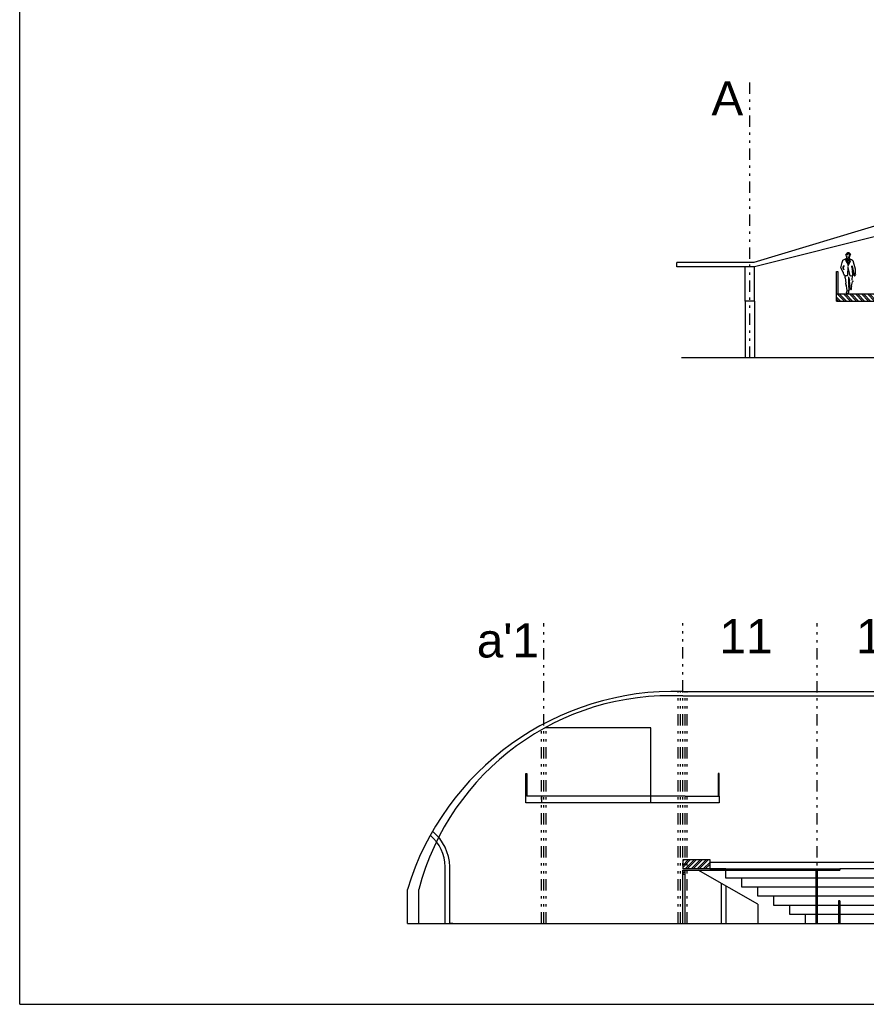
# Model space of a CAD drawing. Header units: inches. Extents: x 21 to 132, y 19 to 196.
# Tile 1 of 54: x 21 to 58, y 19 to 62. Entities that reach past the tile are written whole.
import ezdxf

# ---------------------------------------------------------------- set-up
doc = ezdxf.new("R2010")
doc.units = ezdxf.units.IN
doc.header["$MEASUREMENT"] = 0
doc.linetypes.add('DIVIDE', pattern=[1.25, 0.5, -0.25, 0, -0.25, 0, -0.25])
for name, color, linetype in [('ax', 40, 'DIVIDE'), ('fur', 253, 'Continuous'), ('FURN', 253, 'Continuous'), ('gradient', 240, 'Continuous'), ('inwall', 41, 'Continuous'), ('wall', 7, 'Continuous')]:
    doc.layers.add(name, color=color, linetype=linetype)
doc.styles.get("Standard").update_dxf_attribs({"font": 'arial.ttf'})

# ---------------------------------------------------------------- blocks, each defined once
blk = doc.blocks.new('6')
for p, q in [((-0.026, 1.742), (-0.036, 1.727)), ((-0.018, 1.749), (-0.026, 1.742)), ((0.097, 1.722), (0.084, 1.732)), ((0.107, 1.742), (0.095, 1.758)), ((-0.176, 1.429), (-0.216, 1.274)), ((-0.163, 1.454), (-0.176, 1.429)), ((-0.061, 1.664), (-0.063, 1.679)), ((-0.044, 1.639), (-0.061, 1.664)), ((-0.058, 1.429), (-0.056, 1.492)), ((-0.051, 1.402), (-0.058, 1.429)), ((-0.051, 1.402), (-0.058, 1.387)), ((0.017, 1.227), (-0.058, 1.387)), ((-0.046, 1.512), (-0.056, 1.497)), ((-0.043, 1.664), (-0.051, 1.649)), ((-0.011, 1.559), (-0.046, 1.512)), ((-0.043, 1.679), (-0.041, 1.712)), ((-0.043, 1.617), (-0.043, 1.664)), ((-0.029, 1.578), (-0.043, 1.617)), ((-0.036, 1.727), (-0.041, 1.712)), ((-0.028, 1.497), (-0.031, 1.522)), ((-0.011, 1.559), (-0.029, 1.578)), ((-0.001, 1.387), (-0.026, 1.479)), ((0.097, 1.534), (-0.016, 1.447)), ((0.057, 1.692), (-0.013, 1.689)), ((0.044, 1.554), (-0.011, 1.559)), ((-0.003, 1.689), (-0.003, 1.674)), ((0.004, 1.414), (-0.003, 1.402)), ((0.014, 1.304), (-0.001, 1.367)), ((0.014, 1.449), (0.004, 1.414)), ((0.062, 1.384), (0.007, 1.464)), ((0.029, 1.607), (0.014, 1.607)), ((0.024, 1.277), (0.014, 1.304)), ((0.112, 1.367), (0.024, 1.277)), ((0.044, 1.612), (0.029, 1.607)), ((0.077, 1.324), (0.032, 1.234)), ((0.107, 1.528), (0.034, 1.289)), ((0.042, 1.454), (0.037, 1.429)), ((0.057, 1.467), (0.039, 1.489)), ((0.057, 1.467), (0.042, 1.454)), ((0.052, 1.609), (0.044, 1.612)), ((0.072, 1.692), (0.059, 1.689)), ((0.062, 1.679), (0.059, 1.689)), ((0.069, 1.674), (0.062, 1.679)), ((0.079, 1.452), (0.062, 1.467)), ((0.094, 1.554), (0.097, 1.597)), ((0.097, 1.534), (0.094, 1.554)), ((0.109, 1.717), (0.097, 1.722)), ((0.107, 1.609), (0.097, 1.597)), ((0.139, 1.504), (0.099, 1.534)), ((0.119, 1.617), (0.107, 1.609)), ((0.13, 1.665), (0.108, 1.719)), ((0.127, 1.399), (0.112, 1.367)), ((0.139, 1.447), (0.114, 1.429)), ((0.127, 1.399), (0.114, 1.429)), ((0.131, 1.665), (0.119, 1.617)), ((0.142, 1.492), (0.139, 1.504)), ((0.149, 1.504), (0.139, 1.504)), ((0.139, 1.447), (0.142, 1.492)), ((0.264, 1.452), (0.149, 1.504)), ((0.267, 1.429), (0.264, 1.452)), ((0.302, 1.352), (0.267, 1.429)), ((0.357, 1.117), (0.302, 1.352)), ((-0.278, 0.859), (-0.283, 0.867)), ((-0.263, 0.867), (-0.278, 0.859)), ((-0.208, 0.867), (-0.263, 0.867)), ((-0.203, 0.899), (-0.208, 0.867)), ((-0.161, 0.772), (-0.208, 0.867)), ((-0.198, 0.929), (-0.203, 0.899)), ((-0.191, 0.962), (-0.198, 0.929)), ((-0.183, 0.992), (-0.191, 0.962)), ((-0.173, 1.054), (-0.183, 0.992)), ((-0.126, 1.134), (-0.173, 1.054)), ((-0.168, 0.804), (-0.158, 0.992)), ((-0.158, 1.117), (-0.166, 1.072)), ((-0.158, 0.914), (-0.163, 0.899)), ((-0.143, 1.179), (-0.158, 1.117)), ((-0.156, 1.009), (-0.158, 0.914)), ((-0.131, 1.072), (-0.156, 1.009)), ((-0.133, 1.197), (-0.143, 1.179)), ((-0.136, 1.087), (-0.126, 1.179)), ((-0.131, 1.207), (-0.133, 1.197)), ((-0.126, 1.179), (-0.133, 1.197)), ((0.037, 1.074), (-0.02, 0.824)), ((-0.011, 0.867), (-0.018, 0.852)), ((0.024, 1.277), (0.017, 1.289)), ((0.027, 1.219), (0.017, 1.227)), ((0.024, 1.114), (0.024, 1.107)), ((0.032, 1.104), (0.024, 1.107)), ((0.034, 1.179), (0.027, 1.219)), ((0.027, 1.014), (0.039, 1.157)), ((0.049, 0.947), (0.027, 1.014)), ((0.039, 1.104), (0.032, 1.104)), ((0.042, 1.117), (0.039, 1.104)), ((0.052, 0.804), (0.049, 0.947)), ((0.054, 0.852), (0.052, 0.867)), ((0.224, 1.22), (0.221, 1.176)), ((0.232, 1.087), (0.221, 1.176)), ((0.237, 1.074), (0.221, 1.02)), ((0.251, 1.152), (0.224, 1.22)), ((0.237, 1.074), (0.232, 1.087)), ((0.247, 1.087), (0.237, 1.074)), ((0.267, 0.929), (0.242, 0.907)), ((0.247, 1.087), (0.251, 1.152)), ((0.357, 1.117), (0.267, 0.929)), ((-0.278, 0.859), (-0.291, 0.814)), ((-0.271, 0.774), (-0.288, 0.804)), ((-0.241, 0.767), (-0.271, 0.774)), ((-0.231, 0.819), (-0.241, 0.804)), ((-0.231, 0.799), (-0.241, 0.804)), ((-0.226, 0.767), (-0.241, 0.767)), ((-0.223, 0.772), (-0.231, 0.799)), ((-0.201, 0.822), (-0.223, 0.772)), ((-0.201, 0.837), (-0.201, 0.822)), ((-0.151, 0.554), (-0.168, 0.527)), ((-0.168, 0.527), (-0.168, 0.512)), ((-0.153, 0.492), (-0.168, 0.512)), ((-0.146, 0.572), (-0.161, 0.772)), ((-0.111, 0.322), (-0.153, 0.492)), ((-0.076, 0.754), (-0.151, 0.774)), ((-0.038, 0.414), (-0.036, 0.447)), ((-0.031, 0.462), (-0.036, 0.447)), ((0.002, 0.679), (-0.033, 0.554)), ((-0.031, 0.462), (-0.033, 0.492)), ((-0.031, 0.509), (-0.028, 0.539)), ((0.007, 0.657), (0.002, 0.672)), ((0.009, 0.429), (0.004, 0.717)), ((0.012, 0.477), (0.009, 0.492)), ((0.067, 0.774), (0.052, 0.804)), ((0.079, 0.762), (0.059, 0.782)), ((0.124, 0.337), (0.134, 0.439)), ((0.172, 0.767), (0.131, 0.757)), ((0.162, 0.679), (0.137, 0.457)), ((0.162, 0.679), (0.164, 0.727)), ((0.169, 0.742), (0.164, 0.727)), ((0.169, 0.742), (0.172, 0.767)), ((-0.121, 0.242), (-0.118, 0.289)), ((-0.118, 0.197), (-0.121, 0.242)), ((-0.113, 0.304), (-0.118, 0.289)), ((-0.113, 0.179), (-0.118, 0.197)), ((-0.111, 0.322), (-0.113, 0.304)), ((-0.108, 0.172), (-0.113, 0.179)), ((-0.093, 0.164), (-0.108, 0.172)), ((-0.078, 0.164), (-0.093, 0.164)), ((-0.041, 0.242), (-0.038, 0.304)), ((-0.023, 0.367), (-0.038, 0.414)), ((-0.023, 0.367), (-0.038, 0.304)), ((-0.001, 0.117), (-0.011, 0.164)), ((-0.009, 0.16), (0.002, 0.337)), ((0.004, 0.112), (-0.001, 0.097)), ((-0.001, 0.054), (-0.001, 0.097)), ((0.009, 0.039), (-0.001, 0.054)), ((0.014, 0.414), (0.002, 0.337)), ((0.017, 0.112), (0.004, 0.112)), ((0.014, 0.414), (0.009, 0.429)), ((0.022, -0.006), (0.009, 0.039)), ((0.109, 0.027), (0.077, 0.104)), ((0.134, 0.414), (0.094, 0.117)), ((0.109, 0.012), (0.104, -0.003)), ((0.109, 0.027), (0.109, 0.012)), ((0.052, -0.016), (0.024, -0.008)), ((0.097, -0.008), (0.052, -0.016))]:
    blk.add_line(p, q)
for centre, radius, start, end in [((0.031, 1.688), 0.0945, 47.5744, 194.7889), ((0.014, 1.621), 0.131, 57.7851, 93.2743), ((-0.01, 1.223), 0.277, 99.549, 123.5935), ((0.045, 1.564), 0.0736, 207.6538, 249.9756), ((0.615, 0.937), 0.897, 157.9052, 184.9658), ((0.063, 0.909), 0.179, 307.4462, 359.4234), ((-0.123, 0.848), 0.104, 296.659, 2.2818), ((0.113, 0.836), 0.0815, 245.9994, 289.2287), ((-0.177, 0.26), 0.138, 315.9394, 352.4184), ((0.053, 0.156), 0.0573, 231.0289, 316.3539)]:
    blk.add_arc(centre, radius, start, end)

msp = doc.modelspace()

# ---------------------------------------------------------------- hatches: boundary and pattern name
at = {"layer": 'inwall'}
h = msp.add_hatch(dxfattribs=at)
h.set_pattern_fill('ANSI32', color=256, scale=0.5, style=0)
h.set_pattern_definition([(135, (-474.23062, 84.60982), (0.13258252, 0.13258252), []), (135, (-474.319, 84.60982), (0.13258252, 0.13258252), [])])
h.paths.add_polyline_path([(60.21412, 50.06601), (60.37882, 49.96601), (60.74941, 49.96601), (60.74941, 50.36601), (57.06217, 50.36601), (57.06217, 50.06601)])
h = msp.add_hatch(dxfattribs=at)
h.set_pattern_fill('ANSI32', color=256, scale=0.5, style=0)
h.set_pattern_definition([(45, (723.66646, 48.71777), (-0.13258252, 0.13258252), []), (45, (723.75485, 48.71777), (-0.13258252, 0.13258252), [])])
h.paths.add_polyline_path([(50.40258, 25.06387), (50.30258, 25.06387), (50.30258, 24.86387), (50.40258, 24.86387)])
h.paths.add_polyline_path([(51.50258, 25.11387), (51.50258, 25.51387), (50.50258, 25.51387), (50.50258, 25.11387)])
h.paths.add_polyline_path([(50.50258, 25.51387), (50.30258, 25.51387), (50.30258, 25.21387), (50.30258, 25.11387), (50.46258, 25.11387), (50.50258, 25.11387)])

# ---------------------------------------------------------------- linework, layer by layer
msp.add_line((21.16839, 19.16754), (132.18873, 19.16754))
msp.add_lwpolyline([(21.16839, 19.16754), (21.16839, 195.67672)])
at = {"layer": 'ax'}
for p, q in [((53.24941, 47.56601), (53.24941, 59.78144)), ((44.20258, 22.71387), (44.20258, 35.91387)), ((50.30258, 32.91387), (50.30258, 35.91387)), ((56.20258, 22.71387), (56.20258, 35.91387)), ((50.10258, 22.71387), (50.10258, 32.91387)), ((50.20258, 22.71387), (50.20258, 32.91387)), ((50.30258, 22.71387), (50.30258, 32.91387)), ((50.40258, 22.71387), (50.40258, 32.91387)), ((50.50258, 22.71387), (50.50258, 32.91387)), ((44.10258, 22.71387), (44.10258, 31.29188)), ((44.30258, 22.71387), (44.30258, 31.29188))]:
    msp.add_line(p, q, dxfattribs=at)
at = {"layer": 'fur', "color": 2}
for p, q in [((51.50258, 25.11387), (57.20258, 25.11387)), ((50.30258, 25.06387), (57.20258, 25.06387))]:
    msp.add_line(p, q, dxfattribs=at)
at = {"layer": 'fur', "color": 252}
for p, q in [((56.15258, 25.06387), (56.15258, 22.71387)), ((56.20258, 25.06387), (56.20258, 22.71387))]:
    msp.add_line(p, q, dxfattribs=at)
at = {"layer": 'gradient', "color": 252}
for p, q in [((51.50258, 25.41387), (58.70258, 25.41387)), ((52.20258, 24.71387), (52.20258, 25.11387)), ((58.70258, 25.11387), (57.20258, 25.11387)), ((53.60258, 23.56835), (50.98541, 25.06387)), ((52.90258, 24.71387), (52.20258, 24.71387)), ((52.90258, 24.31387), (52.90258, 24.71387)), ((58.70258, 24.71387), (52.90258, 24.71387)), ((52.00258, 22.71387), (52.00258, 24.48263)), ((52.20258, 24.36835), (52.20258, 22.71387)), ((53.60258, 24.31387), (52.90258, 24.31387)), ((53.60258, 23.91387), (53.60258, 24.31387)), ((58.70258, 24.31387), (53.60258, 24.31387)), ((54.30258, 23.91387), (53.60258, 23.91387)), ((54.30258, 23.51387), (54.30258, 23.91387)), ((58.70258, 23.91387), (54.30258, 23.91387)), ((53.60258, 23.56835), (53.60258, 22.71387)), ((55.00258, 23.51387), (54.30258, 23.51387)), ((55.00258, 23.11387), (55.00258, 23.51387)), ((76.20258, 23.51387), (55.00258, 23.51387)), ((55.70258, 23.11387), (55.00258, 23.11387)), ((55.70258, 22.71387), (55.70258, 23.11387)), ((76.20258, 23.11387), (55.70258, 23.11387))]:
    msp.add_line(p, q, dxfattribs=at)
at = {"layer": 'inwall'}
for p, q in [((57.06217, 50.06601), (57.06217, 51.36601)), ((57.06217, 51.36601), (57.11217, 51.36601)), ((57.11217, 51.36601), (57.11217, 50.36601)), ((60.74941, 50.36601), (57.06217, 50.36601)), ((57.06217, 50.06601), (60.21412, 50.06601)), ((48.90258, 31.31387), (44.24238, 31.31387)), ((48.90258, 28.31387), (48.90258, 31.31387)), ((43.40258, 28.01387), (43.40258, 29.31387)), ((43.40258, 29.31387), (43.45258, 29.31387)), ((43.45258, 29.31387), (43.45258, 28.31387)), ((51.90258, 29.31387), (51.85258, 29.31387)), ((51.85258, 29.31387), (51.85258, 28.31387)), ((51.90258, 28.31387), (51.90258, 29.31387)), ((44.10258, 28.31387), (43.45258, 28.31387)), ((50.40258, 28.31387), (44.10258, 28.31387)), ((44.10258, 28.31387), (44.10258, 28.01387)), ((48.90258, 28.01387), (48.90258, 28.31387)), ((50.40258, 28.31387), (51.90258, 28.31387)), ((51.90258, 28.31387), (51.90258, 28.01387)), ((51.90258, 28.01387), (43.40258, 28.01387)), ((39.86403, 22.71387), (39.86403, 25.21387)), ((40.06403, 22.71387), (40.06403, 25.21387)), ((51.50258, 25.51387), (50.30258, 25.51387)), ((50.30258, 25.51387), (50.30258, 25.11387)), ((51.50258, 25.11387), (50.30258, 25.11387)), ((51.50258, 25.11387), (51.50258, 25.51387)), ((57.20258, 25.11387), (57.20258, 25.06387)), ((50.30258, 22.71387), (50.30258, 25.06387)), ((50.40258, 24.86387), (50.30258, 24.86387)), ((50.40258, 22.71387), (50.40258, 25.06387)), ((40.20258, 22.71387), (40.06403, 22.71387))]:
    msp.add_line(p, q, dxfattribs=at)
at = {"layer": 'inwall', "color": 8}
for p, q in [((53.04941, 50.06601), (53.04941, 47.56601)), ((53.44941, 50.06601), (53.44941, 47.56601))]:
    msp.add_line(p, q, dxfattribs=at)
at = {"layer": 'inwall', "color": 253}
for p, q in [((57.20258, 23.71387), (57.15258, 23.71387)), ((57.15258, 23.71387), (57.15258, 22.71387)), ((57.20258, 23.71387), (57.20258, 22.71387))]:
    msp.add_line(p, q, dxfattribs=at)
at = {"layer": 'inwall'}
for centre, radius, start, end in [((38.04768, 25.19638), 1.81644, 0.551662, 50.220771), ((38.00283, 25.17349), 2.06159, 1.122512, 50.675849)]:
    msp.add_arc(centre, radius, start, end, dxfattribs=at)
at = {"layer": 'wall'}
for p, q in [((63.39194, 54.75758), (53.42006, 51.75758)), ((63.44941, 54.06601), (53.44941, 51.56601)), ((50.04941, 51.56601), (50.04941, 51.76601)), ((53.42006, 51.76601), (50.04941, 51.76601)), ((53.44941, 51.56601), (50.04941, 51.56601)), ((53.04941, 50.06601), (53.04941, 51.56601)), ((53.44941, 50.06601), (53.44941, 51.56601)), ((53.44941, 50.06601), (53.04941, 50.06601)), ((106.64941, 47.56601), (50.24941, 47.56601)), ((50.30258, 32.91387), (110.10258, 32.91387)), ((50.30258, 32.71387), (110.10258, 32.71387)), ((52.20258, 25.11387), (51.50258, 25.11387)), ((38.20258, 22.71387), (38.20258, 24.21387)), ((38.70258, 22.71387), (38.70258, 24.21387)), ((38.20258, 22.71387), (50.20258, 22.71387)), ((50.20258, 22.71387), (110.20258, 22.71387))]:
    msp.add_line(p, q, dxfattribs=at)
for centre, radius, start, end in [((49.94857, 20.64186), 12.27711, 88.347652, 163.085242), ((49.74551, 21.30882), 11.41865, 87.203646, 165.261191)]:
    msp.add_arc(centre, radius, start, end, dxfattribs=at)

# ---------------------------------------------------------------- block references
at = {"layer": 'FURN', "color": 8, "lineweight": 100, "xscale": -1}
msp.add_blockref('6', (57.60422, 50.41285), dxfattribs=at)
msp.add_blockref('6', (57.60422, 50.41285), dxfattribs=at)

# ---------------------------------------------------------------- texts
at = {"layer": 'ax', "char_height": 1.5, "attachment_point": 1}
for s, insert in [('A', (51.56351, 59.71987)), ("a'1", (41.25335, 35.90595)), ('11', (51.91937, 36.09175)), ('10 ', (57.91937, 36.09175))]:
    msp.add_mtext_dynamic_manual_height_columns(s, width=1.4771699, gutter_width=1, heights=[0], dxfattribs=dict(at, insert=insert))

doc.saveas('drawing.dxf')
